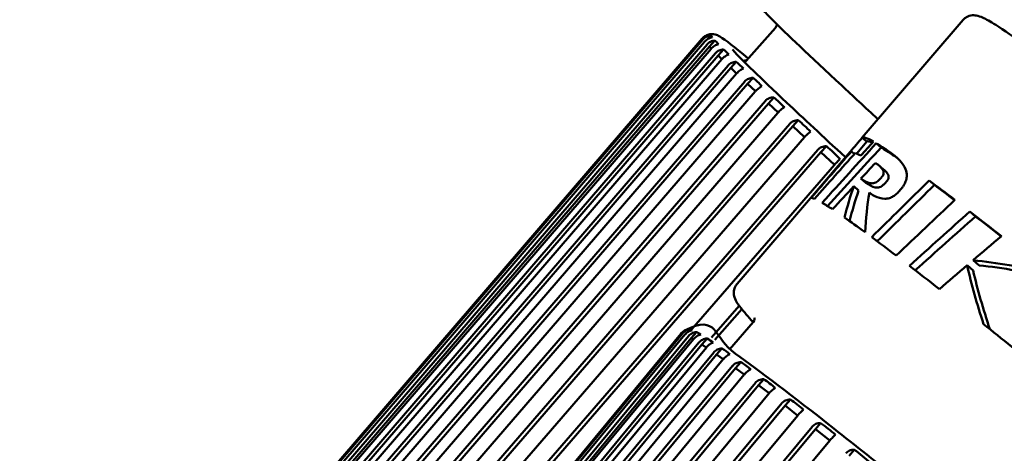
# Model space of a CAD drawing. Header units: millimetres. Extents: x 0 to 4878, y -120 to 1682.
# Tile 38 of 256: x 656 to 672, y 331 to 338. Entities that reach past the tile are written whole.
import ezdxf

# ---------------------------------------------------------------- set-up
doc = ezdxf.new("R2010")
doc.units = ezdxf.units.MM
doc.header["$LTSCALE"] = 2
doc.layers.add('Sichtbar (ISO)', color=7, linetype='Continuous', lineweight=50)

msp = doc.modelspace()

# ---------------------------------------------------------------- linework, layer by layer
at = {"layer": 'Sichtbar (ISO)'}
for p, q in [((668.3871, 337.6229), (667.9158, 337.0942)), ((671.4121, 337.7504), (669.7879, 335.8554)), ((667.2858, 337.4364), (667.3427, 337.5002)), ((667.2087, 337.4508), (656.3006, 324.7747)), ((656.3087, 324.7593), (667.2172, 337.4346)), ((667.2452, 337.3997), (656.3367, 324.7244)), ((656.3566, 324.5788), (667.3264, 337.3209)), ((656.3751, 324.682), (667.2854, 337.3553)), ((667.3264, 337.3209), (667.4135, 337.4187)), ((667.3538, 337.2924), (667.3264, 337.3209)), ((667.3499, 337.288), (656.4395, 324.6148)), ((656.4917, 324.4406), (667.4649, 337.1793)), ((656.5079, 324.5458), (667.4216, 337.2156)), ((667.4649, 337.1793), (667.552, 337.2771)), ((667.5251, 337.1199), (667.4649, 337.1793)), ((667.522, 337.1165), (656.6083, 324.4466)), ((656.692, 324.2445), (667.67, 336.9786)), ((656.7062, 324.3514), (667.6247, 337.0166)), ((667.67, 336.9786), (667.7571, 337.0763)), ((667.7631, 336.8892), (667.67, 336.9786)), ((667.7604, 336.8862), (656.8419, 324.2211)), ((656.9562, 323.992), (667.9404, 336.7202)), ((656.9687, 324.1004), (667.8934, 336.7596)), ((667.9404, 336.7202), (668.0275, 336.8179)), ((668.0659, 336.6016), (667.9404, 336.7202)), ((668.0635, 336.5989), (657.1387, 323.9396)), ((668.2743, 336.4058), (668.3614, 336.5035)), ((657.2824, 323.6848), (668.2743, 336.4058)), ((657.2935, 323.7942), (668.2258, 336.4463)), ((668.4314, 336.2589), (668.2743, 336.4058)), ((668.4292, 336.2564), (657.4968, 323.6043)), ((657.6684, 323.3249), (668.6693, 336.0375)), ((657.6785, 323.4352), (668.6197, 336.079)), ((668.6693, 336.0375), (668.7564, 336.1353)), ((668.857, 335.8635), (668.6693, 336.0375)), ((668.8549, 335.8611), (657.9136, 323.2173)), ((669.1227, 335.618), (669.2098, 335.7157)), ((669.8638, 335.7904), (669.6999, 335.5992)), ((669.8628, 335.7893), (669.787, 335.8543)), ((670.0904, 335.698), (670.013, 335.7643)), ((658.1116, 322.9149), (669.1227, 335.618)), ((658.121, 323.0256), (669.0724, 335.66)), ((669.5908, 335.6255), (667.7694, 333.5006)), ((669.3398, 335.418), (669.1227, 335.618)), ((669.6608, 335.5898), (669.6126, 335.6311)), ((669.3378, 335.4157), (667.0429, 332.7681)), ((670.1461, 335.3278), (670.0669, 335.3956)), ((669.8445, 335.1271), (669.766, 335.1944)), ((670.9519, 335.092), (670.8676, 335.1642)), ((669.7293, 335.0032), (669.6508, 335.0704)), ((671.6135, 334.5864), (671.5227, 334.6642)), ((671.6702, 333.7965), (671.5745, 333.8785)), ((671.5744, 333.7152), (671.479, 333.797)), ((667.3569, 332.6315), (667.8043, 333.1467)), ((667.4135, 332.596), (667.8449, 333.0928)), ((668.0299, 332.8825), (667.649, 332.4382)), ((666.8606, 332.6941), (656.2051, 319.8141)), ((656.2276, 319.8152), (666.8842, 332.6952)), ((666.9693, 332.7175), (667.0096, 332.7646)), ((667.0284, 332.6217), (667.1136, 332.721)), ((666.9299, 332.6805), (656.2733, 319.8005)), ((656.3111, 319.6728), (667.0284, 332.6217)), ((656.3264, 319.7751), (666.9856, 332.6539)), ((667.0682, 332.6074), (656.409, 319.7286)), ((656.4925, 319.677), (667.1558, 332.5533)), ((667.0636, 332.6018), (667.0284, 332.6217)), ((667.2008, 332.5189), (667.286, 332.6183)), ((656.4794, 319.5726), (667.2008, 332.5189)), ((667.2747, 332.4752), (656.6114, 319.599)), ((656.7247, 319.5214), (667.3935, 332.3939)), ((667.2721, 332.4721), (667.2008, 332.5189)), ((667.4404, 332.3577), (667.5256, 332.4571)), ((656.7134, 319.4153), (667.4404, 332.3577)), ((667.5479, 332.2848), (656.879, 319.4124)), ((667.5463, 332.2829), (667.4404, 332.3577)), ((667.7456, 332.1391), (667.8308, 332.2385)), ((657.0116, 319.2018), (667.7456, 332.1391)), ((657.0213, 319.3095), (667.6971, 332.1768)), ((667.8849, 332.0364), (667.7456, 332.1391)), ((667.886, 332.0376), (657.2101, 319.1702)), ((657.3804, 319.0426), (668.0645, 331.9037)), ((668.1143, 331.8647), (668.1995, 331.9641)), ((657.3719, 318.9336), (668.1143, 331.8647)), ((668.2859, 331.7344), (668.1143, 331.8647)), ((668.2866, 331.7352), (657.6023, 318.8741)), ((668.544, 331.5363), (668.6292, 331.6356)), ((657.7919, 318.6127), (668.544, 331.5363)), ((657.7995, 318.7226), (668.4933, 331.5763)), ((668.7466, 331.3792), (668.544, 331.5363)), ((668.747, 331.3796), (658.053, 318.526)), ((658.2687, 318.2411), (669.0318, 331.1561)), ((658.2757, 318.3518), (668.9805, 331.1969)), ((669.0318, 331.1561), (669.117, 331.2555)), ((669.2639, 330.9732), (669.0318, 331.1561)), ((669.264, 330.9734), (658.5592, 318.1283)), ((669.5743, 330.7268), (669.6595, 330.8261))]:
    msp.add_line(p, q, dxfattribs=at)
msp.add_arc((668.1205, 336.1209), 1, 101.45492, 104.47813, dxfattribs=at)
for centre, major_axis, ratio, start_param, end_param in [((667.2877, 337.4656), (-0.052, -0.0565), 0.0996648, 3.257764, 3.5652848), ((667.3058, 337.4309), (-0.0159, -0.0782), 0.8373723, 2.2655156, 2.8005701), ((667.392, 337.3357), (-0.0998, 0.1101), 0.5080948, 4.4989208, 5.0339753), ((667.5456, 337.1807), (-0.159, 0.1591), 0.3365987, 4.4642346, 4.9992892), ((667.7656, 336.9668), (-0.2158, 0.2084), 0.2526858, 4.454985, 4.9899376), ((668.0505, 336.6956), (-0.2707, 0.2565), 0.203255, 4.4510239, 4.9860785), ((668.3984, 336.3689), (-0.3238, 0.303), 0.1709829, 4.4489982, 4.9840528), ((668.8067, 335.9889), (-0.3745, 0.3475), 0.1484229, 4.4478083, 4.9828628), ((679.848, 327.2324), (-10.0601, 8.623), 0.031426, 6.1179953, 6.2867096), ((1051.3285, -11.6645), (-369.5515, 359.9231), 0.9921145, 0.0335327, 0.0360655), ((669.2729, 335.5582), (-0.4227, 0.3896), 0.131915, 4.447047, 4.9821016), ((679.848, 327.2324), (-9.9842, 8.5579), 0.031426, 6.1730912, 6.2831853), ((679.848, 327.2324), (-10.0601, 8.623), 0.031426, 6.0130996, 6.0965), ((933.2098, 105.1847), (-254.5206, 240.444), 0.9865406, 0.0390944, 0.0419682), ((926.7767, 105.2132), (-250.9524, 237.0805), 0.9865406, 0.0266617, 0.0295768), ((1048.1427, -8.9246), (-366.469, 356.9221), 0.9921145, 0.0332911, 0.0358127), ((679.6509, 327.0025), (-10.0601, 8.623), 0.031426, 6.2389878, 6.2831853), ((679.6509, 327.0025), (-10.0601, 8.623), 0.031426, 6.1225906, 6.1753561), ((679.848, 327.2324), (-9.9842, 8.5579), 0.031426, 6.0109275, 6.0949999), ((885.6939, 116.618), (-221.7077, 211.5672), 0.9888119, 6.2508403, 6.2551349), ((882.9473, 119.0801), (-218.963, 208.9511), 0.9888119, 6.2500382, 6.2543616), ((679.848, 327.2324), (10.0601, -8.623), 0.031426, 2.6161706, 2.7002565), ((679.848, 327.2324), (-9.9842, 8.5579), 0.031426, 5.7711365, 5.8381782), ((680.8095, 328.3542), (-10.1396, 8.5299), 0.6423619, 0.2425057, 0.301087), ((680.8095, 328.3542), (-10.0631, 8.4655), 0.6423619, 0.2445007, 0.3023792), ((681.5214, 328.2361), (-10.6973, 8.8291), 0.535363, 0.3012454, 0.3779281), ((679.0089, 326.2535), (-10.0601, 8.623), 0.031426, 6.1901941, 6.2537534), ((679.0089, 326.2535), (-10.0601, 8.623), 0.031426, 6.0409344, 6.1121693), ((856.9937, 138.5639), (-195.4799, 186.5738), 0.9888121, 6.231629, 6.2365081), ((657.5252, 301.1893), (-41.0625, -48.0764), 0.2095603, 4.1343572, 4.1586721), ((679.848, 327.2324), (10.0601, -8.623), 0.031426, 2.4871397, 2.5719279), ((679.0089, 326.2535), (-10.0601, 8.623), 0.031426, 5.8864636, 5.976164), ((657.5252, 301.1893), (-40.7526, -47.7135), 0.2095603, 4.1293916, 4.1538546), ((679.848, 327.2324), (-9.9842, 8.5579), 0.031426, 5.6388159, 5.708555), ((679.0089, 326.2535), (-10.0601, 8.623), 0.031426, 5.7783255, 5.8615317), ((776.1117, 212.02), (-117.0988, 109.8861), 0.9844545, 6.1695758, 6.1733655), ((676.9112, 323.8062), (-10.0135, 8.6773), 0.5204155, 5.523606, 5.6433581), ((679.0089, 326.2535), (-10.0601, 8.623), 0.031426, 5.6545121, 5.7378355), ((779.3043, 208.3012), (-120.6747, 113.2392), 0.9844544, 6.1741364, 6.1777521), ((682.4389, 330.2552), (-10.1189, 8.5543), 0.5550657, 0.6363848, 0.7334534), ((682.4389, 330.2552), (-10.0426, 8.4897), 0.5550657, 0.6421572, 0.7396736), ((676.9112, 323.8062), (-9.9379, 8.6118), 0.5204155, 5.5161988, 5.6375559), ((666.9813, 332.7029), (-0.0866, -0.0235), 0.6642661, 3.6708983, 4.2059529), ((667.1008, 332.6459), (-0.1368, 0.0662), 0.4862751, 4.3172324, 4.8522869), ((679.0089, 326.2535), (-10.0601, 8.623), 0.031426, 5.4197571, 5.5459429), ((667.2885, 332.5299), (-0.1916, 0.1215), 0.3311058, 4.3969954, 4.9320499), ((667.543, 332.3556), (-0.2472, 0.1723), 0.2504877, 4.4197579, 4.9547104), ((667.8627, 332.1243), (-0.3016, 0.221), 0.2021524, 4.4294072, 4.9644617), ((668.2454, 331.8375), (-0.3542, 0.268), 0.1703488, 4.4344626, 4.9695171), ((668.6885, 331.4973), (-0.4045, 0.313), 0.1480231, 4.4374433, 4.9724978), ((669.1888, 331.1058), (-0.4521, 0.3559), 0.1316456, 4.4393547, 4.9744092), ((669.7431, 330.6658), (-0.4966, 0.3962), 0.1192531, 4.4406591, 4.9757137)]:
    msp.add_ellipse(centre, major_axis=major_axis, ratio=ratio, start_param=start_param, end_param=end_param, dxfattribs=at)
for points, knots in [([(670.0413, 336.1512), (669.8304, 336.3455), (669.6352, 336.5262), (668.9352, 337.1772), (668.56, 337.5336), (668.2745, 337.8191), (668.2212, 337.8743), (668.1636, 337.939), (668.1486, 337.9564), (668.1248, 337.9902), (668.1164, 338.0011), (668.0994, 338.0406), (668.0921, 338.0572), (668.0864, 338.1106), (668.0858, 338.1405), (668.1066, 338.2005), (668.1202, 338.2252), (668.1388, 338.2461)], [5.63053899, 5.63053899, 5.63053899, 5.63053899, 5.74017986, 5.74017986, 6.06098569, 6.06098569, 6.16799072, 6.16799072, 6.22149324, 6.22149324, 6.24824449, 6.24824449, 6.26121337, 6.26121337, 6.269806, 6.269806, 6.27499575, 6.27499575, 6.27499575, 6.27499575]), ([(691.5323, 320.5044), (691.5644, 320.5418), (691.5794, 320.5883), (691.5876, 320.6693), (691.5792, 320.6988), (691.5469, 320.7999), (691.515, 320.8366), (691.3737, 321.0211), (691.2099, 321.1983), (690.6135, 321.8017), (690.0891, 322.3027), (688.7714, 323.5223), (687.9833, 324.2365), (686.2185, 325.8106), (685.2425, 326.67), (683.2004, 328.4478), (682.1347, 329.366), (680.021, 331.1685), (678.9733, 332.0526), (677.0019, 333.6975), (676.0784, 334.4581), (674.4483, 335.7791), (673.7422, 336.3392), (672.6157, 337.2046), (672.1997, 337.5071), (671.8547, 337.7237), (671.7878, 337.7623), (671.6951, 337.8032), (671.6668, 337.8151), (671.6028, 337.8258), (671.577, 337.8289), (671.5034, 337.8162), (671.4503, 337.7949), (671.4121, 337.7504)], [3.13354, 3.13354, 3.13354, 3.13354, 3.1553586, 3.1553586, 3.1844358, 3.1844358, 3.2807031, 3.2807031, 3.4962883, 3.4962883, 3.8227241, 3.8227241, 4.1436766, 4.1436766, 4.4640013, 4.4640013, 4.7841789, 4.7841789, 5.1043353, 5.1043353, 5.4245621, 5.4245621, 5.7450813, 5.7450813, 6.067151, 6.067151, 6.1711418, 6.1711418, 6.2231372, 6.2231372, 6.2491349, 6.2491349, 6.2751327, 6.2751327, 6.2751327, 6.2751327]), ([(668.4117, 337.6823), (668.4115, 337.6777), (668.4109, 337.6724), (668.4066, 337.6533), (668.3993, 337.6366), (668.3871, 337.6229)], [6.2650434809, 6.2650434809, 6.2650434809, 6.2650434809, 6.2680259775, 6.2680259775, 6.2749957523, 6.2749957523, 6.2749957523, 6.2749957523]), ([(667.2087, 337.4508), (667.2094, 337.4517), (667.2102, 337.4525), (667.2109, 337.4534), (667.2257, 337.4699), (667.2463, 337.4861), (667.2858, 337.5078), (667.3113, 337.5159), (667.3328, 337.5192)], [0.143052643, 0.143052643, 0.143052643, 0.143052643, 0.143393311, 0.143393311, 0.143393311, 0.150034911, 0.150034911, 0.157564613, 0.157564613, 0.157564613, 0.157564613]), ([(667.3427, 337.5002), (667.3208, 337.4978), (667.2949, 337.4905), (667.2549, 337.4697), (667.2341, 337.4537), (667.2194, 337.4372), (667.2187, 337.4364), (667.2179, 337.4355), (667.2172, 337.4346)], [0.129222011, 0.129222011, 0.129222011, 0.129222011, 0.13675171, 0.13675171, 0.143393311, 0.143393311, 0.143393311, 0.143733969, 0.143733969, 0.143733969, 0.143733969]), ([(667.2452, 337.3997), (667.246, 337.4006), (667.2467, 337.4014), (667.2475, 337.4023), (667.2622, 337.4188), (667.2825, 337.4353), (667.3211, 337.4578), (667.3457, 337.4667), (667.3663, 337.4708)], [0.143052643, 0.143052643, 0.143052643, 0.143052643, 0.143393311, 0.143393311, 0.143393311, 0.150034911, 0.150034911, 0.157564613, 0.157564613, 0.157564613, 0.157564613]), ([(667.3387, 337.5223), (667.3608, 337.525), (667.3771, 337.5237), (667.4121, 337.5192), (667.4251, 337.5148), (667.4671, 337.4999), (667.4792, 337.4914), (667.588, 337.4255), (667.7197, 337.319), (667.9487, 337.1311)], [0.00282894, 0.00282894, 0.00282894, 0.00282894, 0.01006749, 0.01006749, 0.022442, 0.022442, 0.05922349, 0.05922349, 0.28778342, 0.28778342, 0.28778342, 0.28778342]), ([(667.4135, 337.4187), (667.3909, 337.4169), (667.3642, 337.4102), (667.3234, 337.3901), (667.3024, 337.3744), (667.2877, 337.3579), (667.2869, 337.357), (667.2862, 337.3562), (667.2854, 337.3553)], [0.129222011, 0.129222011, 0.129222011, 0.129222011, 0.13675171, 0.13675171, 0.143393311, 0.143393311, 0.143393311, 0.143733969, 0.143733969, 0.143733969, 0.143733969]), ([(667.3499, 337.288), (667.3506, 337.2889), (667.3514, 337.2897), (667.3522, 337.2906), (667.3669, 337.3071), (667.3869, 337.3239), (667.4244, 337.3473), (667.4482, 337.3571), (667.4678, 337.362)], [0.143052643, 0.143052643, 0.143052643, 0.143052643, 0.143393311, 0.143393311, 0.143393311, 0.150034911, 0.150034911, 0.157564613, 0.157564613, 0.157564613, 0.157564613]), ([(667.552, 337.2771), (667.5287, 337.2758), (667.5013, 337.2697), (667.4598, 337.2503), (667.4386, 337.2347), (667.4238, 337.2182), (667.4231, 337.2174), (667.4223, 337.2165), (667.4216, 337.2156)], [0.129222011, 0.129222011, 0.129222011, 0.129222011, 0.13675171, 0.13675171, 0.143393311, 0.143393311, 0.143393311, 0.143733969, 0.143733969, 0.143733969, 0.143733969]), ([(667.522, 337.1165), (667.5228, 337.1173), (667.5235, 337.1182), (667.5243, 337.119), (667.539, 337.1356), (667.5587, 337.1526), (667.5952, 337.1771), (667.6179, 337.1877), (667.6366, 337.1935)], [0.143052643, 0.143052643, 0.143052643, 0.143052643, 0.143393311, 0.143393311, 0.143393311, 0.150034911, 0.150034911, 0.157564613, 0.157564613, 0.157564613, 0.157564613]), ([(669.5167, 335.5391), (669.1508, 335.8764), (668.8335, 336.1712), (668.136, 336.8263), (667.8482, 337.1062), (667.7151, 337.25), (667.6996, 337.2684), (667.6955, 337.2738), (667.6953, 337.2741), (667.6953, 337.2741)], [5.63469959, 5.63469959, 5.63469959, 5.63469959, 5.82710359, 5.82710359, 6.1457386, 6.1457386, 6.21031264, 6.21031264, 6.218612, 6.218612, 6.218612, 6.218612]), ([(667.7571, 337.0763), (667.7332, 337.0756), (667.7053, 337.07), (667.6631, 337.0511), (667.6417, 337.0357), (667.627, 337.0192), (667.6262, 337.0184), (667.6255, 337.0175), (667.6247, 337.0166)], [0.129222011, 0.129222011, 0.129222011, 0.129222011, 0.13675171, 0.13675171, 0.143393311, 0.143393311, 0.143393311, 0.143733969, 0.143733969, 0.143733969, 0.143733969]), ([(667.7604, 336.8862), (667.7612, 336.8871), (667.762, 336.888), (667.7627, 336.8888), (667.7774, 336.9053), (667.7968, 336.9227), (667.8321, 336.9482), (667.8539, 336.9597), (667.8715, 336.9665)], [0.143052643, 0.143052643, 0.143052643, 0.143052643, 0.143393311, 0.143393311, 0.143393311, 0.150034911, 0.150034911, 0.157564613, 0.157564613, 0.157564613, 0.157564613]), ([(668.0275, 336.8179), (668.0031, 336.8176), (667.9747, 336.8124), (667.932, 336.7939), (667.9104, 336.7787), (667.8957, 336.7622), (667.8949, 336.7614), (667.8942, 336.7605), (667.8934, 336.7596)], [0.129222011, 0.129222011, 0.129222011, 0.129222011, 0.13675171, 0.13675171, 0.143393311, 0.143393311, 0.143393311, 0.143733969, 0.143733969, 0.143733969, 0.143733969]), ([(668.0635, 336.5989), (668.0643, 336.5998), (668.065, 336.6006), (668.0658, 336.6015), (668.0805, 336.618), (668.0995, 336.6357), (668.1336, 336.6622), (668.1543, 336.6747), (668.1708, 336.6825)], [0.143052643, 0.143052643, 0.143052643, 0.143052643, 0.143393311, 0.143393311, 0.143393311, 0.150034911, 0.150034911, 0.157564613, 0.157564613, 0.157564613, 0.157564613]), ([(668.3614, 336.5035), (668.3366, 336.5035), (668.3077, 336.4987), (668.2646, 336.4806), (668.2428, 336.4655), (668.2281, 336.449), (668.2274, 336.4481), (668.2266, 336.4473), (668.2259, 336.4464)], [0.129222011, 0.129222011, 0.129222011, 0.129222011, 0.13675171, 0.13675171, 0.143393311, 0.143393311, 0.143393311, 0.143733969, 0.143733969, 0.143733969, 0.143733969]), ([(668.4292, 336.2564), (668.4299, 336.2573), (668.4307, 336.2581), (668.4314, 336.259), (668.4461, 336.2755), (668.4648, 336.2935), (668.4977, 336.3212), (668.5172, 336.3347), (668.5327, 336.3434)], [0.143052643, 0.143052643, 0.143052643, 0.143052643, 0.143393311, 0.143393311, 0.143393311, 0.150034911, 0.150034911, 0.157564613, 0.157564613, 0.157564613, 0.157564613]), ([(668.7564, 336.1353), (668.7312, 336.1356), (668.7021, 336.131), (668.6586, 336.1131), (668.6368, 336.0981), (668.622, 336.0816), (668.6213, 336.0808), (668.6205, 336.0799), (668.6198, 336.079)], [0.129222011, 0.129222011, 0.129222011, 0.129222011, 0.13675171, 0.13675171, 0.143393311, 0.143393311, 0.143393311, 0.143733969, 0.143733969, 0.143733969, 0.143733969]), ([(668.8549, 335.8611), (668.8556, 335.862), (668.8564, 335.8628), (668.8571, 335.8637), (668.8719, 335.8802), (668.8901, 335.8986), (668.9218, 335.9273), (668.9402, 335.9419), (668.9545, 335.9516)], [0.143052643, 0.143052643, 0.143052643, 0.143052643, 0.143393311, 0.143393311, 0.143393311, 0.150034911, 0.150034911, 0.157564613, 0.157564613, 0.157564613, 0.157564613]), ([(669.2098, 335.7157), (669.1845, 335.7162), (669.1551, 335.7118), (669.1114, 335.6941), (669.0894, 335.6792), (669.0747, 335.6627), (669.074, 335.6618), (669.0732, 335.661), (669.0725, 335.6601)], [0.129222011, 0.129222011, 0.129222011, 0.129222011, 0.13675171, 0.13675171, 0.143393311, 0.143393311, 0.143393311, 0.143733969, 0.143733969, 0.143733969, 0.143733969]), ([(670.4009, 335.0113), (670.4144, 335.027), (670.4272, 335.0431), (670.4484, 335.0731), (670.4569, 335.0865), (670.4739, 335.1167), (670.485, 335.1396), (670.5023, 335.1971), (670.5052, 335.2229), (670.505, 335.2728), (670.5009, 335.3068), (670.4474, 335.4428), (670.3468, 335.5446), (670.2249, 335.6272)], [0.000001, 0.000001, 0.000001, 0.000001, 0.006213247, 0.006213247, 0.011348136, 0.011348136, 0.017853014, 0.017853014, 0.024772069, 0.024772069, 0.033024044, 0.033024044, 0.054003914, 0.054003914, 0.054003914, 0.054003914]), ([(669.3378, 335.4157), (669.3385, 335.4166), (669.3393, 335.4174), (669.34, 335.4183), (669.3548, 335.4348), (669.3726, 335.4535), (669.403, 335.4834), (669.4203, 335.499), (669.4333, 335.5098)], [0.143052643, 0.143052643, 0.143052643, 0.143052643, 0.143393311, 0.143393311, 0.143393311, 0.150034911, 0.150034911, 0.157564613, 0.157564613, 0.157564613, 0.157564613]), ([(670.0752, 335.1881), (670.082, 335.1952), (670.0888, 335.2026), (670.1005, 335.2165), (670.1055, 335.223), (670.1157, 335.2374), (670.1202, 335.245), (670.1275, 335.26), (670.1298, 335.2669), (670.1333, 335.2827), (670.1332, 335.291), (670.1309, 335.3089), (670.1278, 335.3211), (670.0989, 335.3739), (670.0505, 335.4119), (669.9998, 335.4457)], [0.000001, 0.000001, 0.000001, 0.000001, 0.00298318, 0.00298318, 0.005455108, 0.005455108, 0.008545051, 0.008545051, 0.011916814, 0.011916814, 0.017240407, 0.017240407, 0.024280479, 0.024280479, 0.043905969, 0.043905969, 0.043905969, 0.043905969]), ([(670.1553, 335.1195), (670.1622, 335.1265), (670.169, 335.134), (670.1807, 335.1479), (670.1857, 335.1543), (670.1958, 335.1688), (670.2003, 335.1764), (670.2076, 335.1914), (670.2099, 335.1983), (670.2133, 335.2141), (670.2132, 335.2225), (670.211, 335.2386), (670.2084, 335.2512), (670.1884, 335.2875), (670.1693, 335.308), (670.1463, 335.3278)], [0.000001, 0.000001, 0.000001, 0.000001, 0.002985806, 0.002985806, 0.005459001, 0.005459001, 0.008547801, 0.008547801, 0.011917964, 0.011917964, 0.017247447, 0.017247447, 0.022984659, 0.022984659, 0.030633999, 0.030633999, 0.030633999, 0.030633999]), ([(670.0752, 335.1881), (670.0623, 335.1747), (670.0493, 335.1625), (670.0258, 335.1439), (670.016, 335.1375), (669.9932, 335.1253), (669.9814, 335.1217), (669.9562, 335.1173), (669.9377, 335.1165), (669.8681, 335.1304), (669.816, 335.1612), (669.766, 335.1944)], [-0.17197263, -0.17197263, -0.17197263, -0.17197263, -0.15039818, -0.15039818, -0.13268255, -0.13268255, -0.10641692, -0.10641692, -0.07207955, -0.07207955, -0.000001, -0.000001, -0.000001, -0.000001]), ([(670.1553, 335.1195), (670.1424, 335.106), (670.1293, 335.0938), (670.1058, 335.0753), (670.096, 335.0689), (670.0731, 335.0568), (670.0612, 335.0532), (670.0419, 335.0499), (670.0221, 335.0472), (669.9475, 335.0624), (669.895, 335.0935), (669.8445, 335.1271)], [-0.24950381, -0.24950381, -0.24950381, -0.24950381, -0.20481316, -0.20481316, -0.16815211, -0.16815211, -0.11378227, -0.11378227, -0.07221125, -0.07221125, -0.000001, -0.000001, -0.000001, -0.000001]), ([(670.4009, 335.0113), (670.3831, 334.9904), (670.3642, 334.9704), (670.3251, 334.935), (670.3061, 334.9205), (670.2707, 334.8988), (670.2506, 334.8886), (670.1981, 334.8719), (670.1728, 334.8692), (670.0319, 334.8706), (669.9267, 334.9519), (669.9033, 334.9684)], [-0.046662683, -0.046662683, -0.046662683, -0.046662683, -0.041667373, -0.041667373, -0.036724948, -0.036724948, -0.032392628, -0.032392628, -0.027303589, -0.027303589, -0.000001, -0.000001, -0.000001, -0.000001]), ([(667.7694, 333.5006), (667.7374, 333.4632), (667.7224, 333.4167), (667.7141, 333.3357), (667.7226, 333.3062), (667.7549, 333.2051), (667.7868, 333.1684), (667.8795, 333.0473), (667.9447, 332.9717), (668.0283, 332.8807)], [6.27513265, 6.27513265, 6.27513265, 6.27513265, 6.2969513, 6.2969513, 6.3260284, 6.3260284, 6.42229571, 6.42229571, 6.53070576, 6.53070576, 6.53070576, 6.53070576]), ([(687.2828, 315.3714), (687.283, 315.4201), (687.2717, 315.448), (687.2165, 315.5828), (687.151, 315.6505), (686.8062, 316.0405), (686.3783, 316.4662), (685.2154, 317.5661), (684.5085, 318.2162), (682.8714, 319.693), (681.9424, 320.5187), (679.9546, 322.2635), (678.8963, 323.1823), (676.7571, 325.0203), (675.6765, 325.9393), (673.6022, 327.6848), (672.6087, 328.511), (670.809, 329.9875), (670.0031, 330.6373), (668.6587, 331.6962), (668.1217, 332.1041), (667.3747, 332.6332), (667.4728, 333.0238), (666.9235, 332.7446)], [3.1602952, 3.1602952, 3.1602952, 3.1602952, 3.1948098, 3.1948098, 3.3556436, 3.3556436, 3.703993, 3.703993, 4.0256358, 4.0256358, 4.3460844, 4.3460844, 4.6662921, 4.6662921, 4.9864447, 4.9864447, 5.3066295, 5.3066295, 5.6269879, 5.6269879, 5.9481142, 5.9481142, 6.262147, 6.262147, 6.262147, 6.262147]), ([(668.0299, 332.8825), (668.0583, 332.9157), (668.0498, 332.9472), (668.0485, 332.9517), (668.0484, 332.952), (668.0484, 332.952)], [6.275132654, 6.275132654, 6.275132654, 6.275132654, 6.32229285, 6.32229285, 6.329440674, 6.329440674, 6.329440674, 6.329440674]), ([(666.8606, 332.6941), (666.8614, 332.695), (666.8621, 332.6958), (666.8628, 332.6967), (666.8772, 332.7135), (666.8974, 332.7299), (666.9181, 332.7417), (666.9208, 332.7431), (666.9235, 332.7445)], [0.1430526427, 0.1430526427, 0.1430526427, 0.1430526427, 0.1433933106, 0.1433933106, 0.1433933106, 0.1500349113, 0.1500349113, 0.1509954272, 0.1509954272, 0.1509954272, 0.1509954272]), ([(667.0096, 332.7646), (666.9874, 332.7613), (666.9613, 332.7531), (666.9214, 332.7311), (666.9008, 332.7146), (666.8864, 332.6978), (666.8857, 332.697), (666.8849, 332.6961), (666.8842, 332.6952)], [0.129222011, 0.129222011, 0.129222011, 0.129222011, 0.13675171, 0.13675171, 0.143393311, 0.143393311, 0.143393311, 0.143733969, 0.143733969, 0.143733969, 0.143733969]), ([(666.9299, 332.6805), (666.9306, 332.6814), (666.9314, 332.6823), (666.9321, 332.6832), (666.9465, 332.7), (666.9664, 332.7166), (667.004, 332.7394), (667.0281, 332.7483), (667.0481, 332.7523)], [0.143052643, 0.143052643, 0.143052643, 0.143052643, 0.143393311, 0.143393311, 0.143393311, 0.150034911, 0.150034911, 0.157564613, 0.157564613, 0.157564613, 0.157564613]), ([(667.1136, 332.721), (667.0907, 332.7184), (667.0638, 332.7109), (667.0231, 332.6896), (667.0023, 332.6733), (666.9879, 332.6565), (666.9871, 332.6557), (666.9864, 332.6548), (666.9857, 332.6539)], [0.129222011, 0.129222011, 0.129222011, 0.129222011, 0.13675171, 0.13675171, 0.143393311, 0.143393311, 0.143393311, 0.143733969, 0.143733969, 0.143733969, 0.143733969]), ([(667.0682, 332.6074), (667.069, 332.6083), (667.0697, 332.6092), (667.0704, 332.61), (667.0848, 332.6268), (667.1044, 332.6438), (667.1409, 332.6674), (667.1641, 332.6771), (667.1832, 332.6818)], [0.143052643, 0.143052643, 0.143052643, 0.143052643, 0.143393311, 0.143393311, 0.143393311, 0.150034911, 0.150034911, 0.157564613, 0.157564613, 0.157564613, 0.157564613]), ([(667.286, 332.6183), (667.2624, 332.6163), (667.2349, 332.6093), (667.1935, 332.5887), (667.1724, 332.5727), (667.158, 332.5559), (667.1573, 332.555), (667.1566, 332.5541), (667.1558, 332.5533)], [0.129222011, 0.129222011, 0.129222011, 0.129222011, 0.13675171, 0.13675171, 0.143393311, 0.143393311, 0.143393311, 0.143733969, 0.143733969, 0.143733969, 0.143733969]), ([(667.2747, 332.4752), (667.2754, 332.4761), (667.2762, 332.477), (667.2769, 332.4778), (667.2913, 332.4946), (667.3105, 332.5119), (667.3459, 332.5364), (667.368, 332.5469), (667.3861, 332.5525)], [0.143052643, 0.143052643, 0.143052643, 0.143052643, 0.143393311, 0.143393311, 0.143393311, 0.150034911, 0.150034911, 0.157564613, 0.157564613, 0.157564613, 0.157564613]), ([(667.5256, 332.4571), (667.5014, 332.4556), (667.4734, 332.4492), (667.4313, 332.4291), (667.4101, 332.4133), (667.3957, 332.3965), (667.395, 332.3956), (667.3942, 332.3948), (667.3935, 332.3939)], [0.129222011, 0.129222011, 0.129222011, 0.129222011, 0.13675171, 0.13675171, 0.143393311, 0.143393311, 0.143393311, 0.143733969, 0.143733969, 0.143733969, 0.143733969]), ([(667.5479, 332.2849), (667.5486, 332.2857), (667.5494, 332.2866), (667.5501, 332.2875), (667.5645, 332.3043), (667.5833, 332.3218), (667.6176, 332.3473), (667.6386, 332.3587), (667.6556, 332.3652)], [0.143052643, 0.143052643, 0.143052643, 0.143052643, 0.143393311, 0.143393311, 0.143393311, 0.150034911, 0.150034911, 0.157564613, 0.157564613, 0.157564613, 0.157564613]), ([(667.8308, 332.2385), (667.8062, 332.2375), (667.7776, 332.2315), (667.7351, 332.212), (667.7137, 332.1963), (667.6993, 332.1795), (667.6986, 332.1786), (667.6979, 332.1778), (667.6971, 332.1769)], [0.129222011, 0.129222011, 0.129222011, 0.129222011, 0.13675171, 0.13675171, 0.143393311, 0.143393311, 0.143393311, 0.143733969, 0.143733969, 0.143733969, 0.143733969]), ([(667.8859, 332.0376), (667.8867, 332.0385), (667.8874, 332.0394), (667.8882, 332.0402), (667.9026, 332.057), (667.921, 332.0749), (667.9541, 332.1014), (667.974, 332.1137), (667.9898, 332.1212)], [0.143052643, 0.143052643, 0.143052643, 0.143052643, 0.143393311, 0.143393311, 0.143393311, 0.150034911, 0.150034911, 0.157564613, 0.157564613, 0.157564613, 0.157564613]), ([(668.1995, 331.9641), (668.1745, 331.9634), (668.1456, 331.9579), (668.1027, 331.9387), (668.0812, 331.9232), (668.0668, 331.9064), (668.066, 331.9055), (668.0653, 331.9046), (668.0646, 331.9038)], [0.129222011, 0.129222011, 0.129222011, 0.129222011, 0.13675171, 0.13675171, 0.143393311, 0.143393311, 0.143393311, 0.143733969, 0.143733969, 0.143733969, 0.143733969]), ([(668.2865, 331.7352), (668.2873, 331.7361), (668.288, 331.7369), (668.2888, 331.7378), (668.3032, 331.7546), (668.3212, 331.7728), (668.353, 331.8003), (668.3718, 331.8136), (668.3865, 331.822)], [0.143052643, 0.143052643, 0.143052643, 0.143052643, 0.143393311, 0.143393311, 0.143393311, 0.150034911, 0.150034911, 0.157564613, 0.157564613, 0.157564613, 0.157564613]), ([(668.6292, 331.6356), (668.604, 331.6353), (668.5748, 331.63), (668.5315, 331.6112), (668.5099, 331.5958), (668.4955, 331.579), (668.4948, 331.5781), (668.4941, 331.5772), (668.4933, 331.5763)], [0.129222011, 0.129222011, 0.129222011, 0.129222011, 0.13675171, 0.13675171, 0.143393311, 0.143393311, 0.143393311, 0.143733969, 0.143733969, 0.143733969, 0.143733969]), ([(668.747, 331.3796), (668.7477, 331.3805), (668.7484, 331.3814), (668.7492, 331.3822), (668.7636, 331.399), (668.7813, 331.4175), (668.8117, 331.4462), (668.8294, 331.4605), (668.8429, 331.4699)], [0.143052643, 0.143052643, 0.143052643, 0.143052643, 0.143393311, 0.143393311, 0.143393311, 0.150034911, 0.150034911, 0.157564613, 0.157564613, 0.157564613, 0.157564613]), ([(669.117, 331.2555), (669.0915, 331.2554), (669.0622, 331.2503), (669.0188, 331.2317), (668.9971, 331.2163), (668.9827, 331.1995), (668.982, 331.1987), (668.9812, 331.1978), (668.9805, 331.1969)], [0.129222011, 0.129222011, 0.129222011, 0.129222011, 0.13675171, 0.13675171, 0.143393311, 0.143393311, 0.143393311, 0.143733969, 0.143733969, 0.143733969, 0.143733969]), ([(669.264, 330.9734), (669.2648, 330.9743), (669.2655, 330.9751), (669.2663, 330.976), (669.2807, 330.9928), (669.2979, 331.0116), (669.3271, 331.0414), (669.3435, 331.0567), (669.3558, 331.0671)], [0.143052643, 0.143052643, 0.143052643, 0.143052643, 0.143393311, 0.143393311, 0.143393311, 0.150034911, 0.150034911, 0.157564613, 0.157564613, 0.157564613, 0.157564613]), ([(669.6595, 330.8261), (669.634, 330.8262), (669.6045, 330.8212), (669.561, 330.8028), (669.5394, 330.7875), (669.525, 330.7707), (669.5242, 330.7698), (669.5235, 330.7689), (669.5228, 330.768)], [0.129222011, 0.129222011, 0.129222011, 0.129222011, 0.13675171, 0.13675171, 0.143393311, 0.143393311, 0.143393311, 0.143733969, 0.143733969, 0.143733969, 0.143733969])]:
    msp.add_open_spline(points, degree=3, knots=knots, dxfattribs=at)
for points in [[(667.3343, 337.5202), (667.3277, 337.519), (667.3208, 337.5173), (667.3138, 337.5153)], [(667.9152, 337.0934), (667.91, 337.0875), (667.9021, 337.0784), (667.8921, 337.0666)], [(669.787, 335.8543), (669.7224, 335.7788), (669.6578, 335.7033), (669.5932, 335.6278)], [(669.7635, 335.5651), (669.8321, 335.6401), (669.9007, 335.7151), (669.9694, 335.7901)], [(670.3592, 335.5195), (670.3414, 335.5332), (670.3229, 335.5466), (670.3039, 335.5595)], [(669.766, 335.1944), (669.8439, 335.2782), (669.9218, 335.362), (669.9998, 335.4457)], [(669.3075, 334.7005), (669.4219, 334.8239), (669.5363, 334.9472), (669.6508, 335.0704)]]:
    msp.add_open_spline(points, degree=3, dxfattribs=at)

doc.saveas('drawing.dxf')
